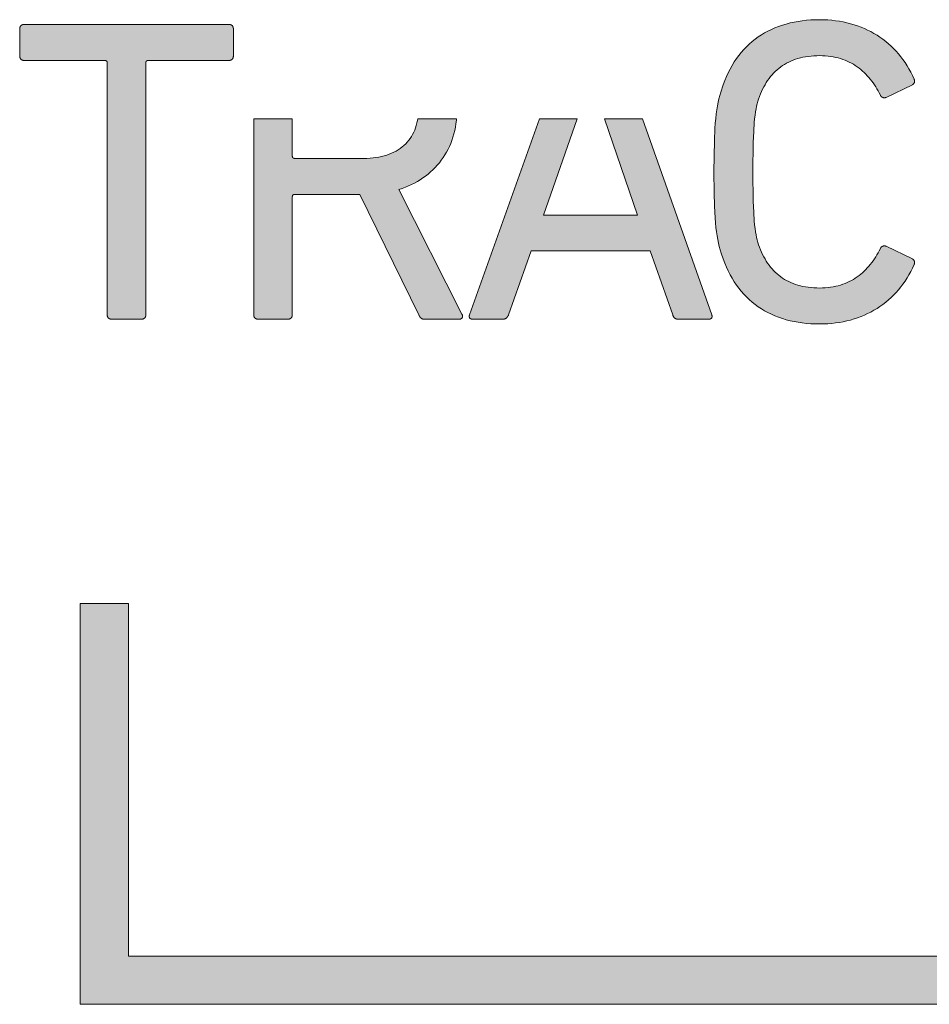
# Model space of a CAD drawing. Header units: millimetres. Extents: x -324 to -247, y -83 to 38.
# Tile 8 of 11: x -293.49 to -286.82, y 27.61 to 34.82. Entities that reach past the tile are written whole.
import ezdxf

# ---------------------------------------------------------------- set-up
doc = ezdxf.new("R2010")
doc.units = ezdxf.units.MM
doc.header["$MEASUREMENT"] = 0
doc.layers.add('Print', color=7, linetype='Continuous', lineweight=0)

# ---------------------------------------------------------------- blocks, each defined once
blk = doc.blocks.new('Block_0')
at = {"layer": 'Print'}
h = blk.add_hatch(color=4, dxfattribs=at)
h.dxf.hatch_style = 2
h.paths.add_polyline_path([(-293.4882, 34.5517), (-293.4881, 34.55), (-293.4878, 34.5483), (-293.4875, 34.5467), (-293.4871, 34.5451), (-293.4866, 34.5436), (-293.4861, 34.5421), (-293.4855, 34.5407), (-293.4849, 34.5393), (-293.4842, 34.538), (-293.4834, 34.5367), (-293.4825, 34.5354), (-293.4817, 34.5343), (-293.4807, 34.5331), (-293.4797, 34.5321), (-293.4786, 34.5311), (-293.4775, 34.5301), (-293.4763, 34.5292), (-293.4751, 34.5283), (-293.4738, 34.5276), (-293.4725, 34.5268), (-293.4711, 34.5262), (-293.4697, 34.5256), (-293.4682, 34.5251), (-293.4667, 34.5246), (-293.4651, 34.5242), (-293.4635, 34.5239), (-293.4619, 34.5236), (-293.4602, 34.5235), (-293.4584, 34.5233), (-293.4567, 34.5233), (-292.8648, 34.5233), (-292.8637, 34.5232), (-292.8626, 34.5231), (-292.8615, 34.523), (-292.8605, 34.5228), (-292.8595, 34.5226), (-292.8586, 34.5224), (-292.8576, 34.5221), (-292.8568, 34.5218), (-292.8559, 34.5215), (-292.8551, 34.521), (-292.8544, 34.5206), (-292.8536, 34.5202), (-292.8529, 34.5197), (-292.8523, 34.5191), (-292.8517, 34.5185), (-292.8511, 34.5179), (-292.8506, 34.5173), (-292.85, 34.5166), (-292.8496, 34.5159), (-292.8492, 34.5151), (-292.8487, 34.5143), (-292.8484, 34.5135), (-292.8481, 34.5126), (-292.8478, 34.5117), (-292.8476, 34.5108), (-292.8473, 34.5098), (-292.8472, 34.5088), (-292.8471, 34.5077), (-292.847, 34.5066), (-292.8469, 34.5055), (-292.8469, 32.659), (-292.8469, 32.6572), (-292.8467, 32.6555), (-292.8466, 32.6538), (-292.8463, 32.6522), (-292.846, 32.6506), (-292.8456, 32.649), (-292.8451, 32.6475), (-292.8446, 32.646), (-292.844, 32.6446), (-292.8434, 32.6432), (-292.8426, 32.6419), (-292.8419, 32.6406), (-292.841, 32.6394), (-292.8401, 32.6382), (-292.8392, 32.6371), (-292.8382, 32.636), (-292.8371, 32.635), (-292.836, 32.6341), (-292.8348, 32.6332), (-292.8335, 32.6323), (-292.8323, 32.6316), (-292.8309, 32.6308), (-292.8296, 32.6302), (-292.8281, 32.6296), (-292.8267, 32.6291), (-292.8251, 32.6286), (-292.8236, 32.6282), (-292.822, 32.6279), (-292.8203, 32.6276), (-292.8187, 32.6274), (-292.8169, 32.6273), (-292.8152, 32.6273), (-292.5959, 32.6273), (-292.5942, 32.6273), (-292.5924, 32.6274), (-292.5908, 32.6276), (-292.5891, 32.6279), (-292.5875, 32.6282), (-292.586, 32.6286), (-292.5844, 32.6291), (-292.583, 32.6296), (-292.5815, 32.6302), (-292.5802, 32.6308), (-292.5788, 32.6316), (-292.5776, 32.6323), (-292.5763, 32.6332), (-292.5752, 32.6341), (-292.574, 32.635), (-292.573, 32.636), (-292.572, 32.6371), (-292.571, 32.6382), (-292.5701, 32.6394), (-292.5692, 32.6406), (-292.5685, 32.6419), (-292.5678, 32.6432), (-292.5671, 32.6446), (-292.5665, 32.646), (-292.566, 32.6475), (-292.5655, 32.649), (-292.5651, 32.6506), (-292.5648, 32.6522), (-292.5645, 32.6538), (-292.5644, 32.6555), (-292.5642, 32.6572), (-292.5642, 32.659), (-292.5642, 34.5055), (-292.5641, 34.5066), (-292.5641, 34.5077), (-292.5639, 34.5088), (-292.5638, 34.5098), (-292.5636, 34.5108), (-292.5633, 34.5117), (-292.563, 34.5126), (-292.5627, 34.5135), (-292.5624, 34.5143), (-292.562, 34.5151), (-292.5615, 34.5159), (-292.5611, 34.5166), (-292.5606, 34.5173), (-292.56, 34.5179), (-292.5594, 34.5185), (-292.5588, 34.5191), (-292.5582, 34.5197), (-292.5575, 34.5202), (-292.5568, 34.5206), (-292.556, 34.521), (-292.5552, 34.5215), (-292.5543, 34.5218), (-292.5535, 34.5221), (-292.5526, 34.5224), (-292.5516, 34.5226), (-292.5506, 34.5228), (-292.5496, 34.523), (-292.5485, 34.5231), (-292.5474, 34.5232), (-292.5463, 34.5233), (-291.9544, 34.5233), (-291.9527, 34.5233), (-291.9509, 34.5235), (-291.9492, 34.5236), (-291.9476, 34.5239), (-291.946, 34.5242), (-291.9444, 34.5246), (-291.9429, 34.5251), (-291.9414, 34.5256), (-291.94, 34.5262), (-291.9386, 34.5268), (-291.9373, 34.5276), (-291.936, 34.5283), (-291.9348, 34.5292), (-291.9336, 34.5301), (-291.9325, 34.5311), (-291.9314, 34.5321), (-291.9304, 34.5331), (-291.9295, 34.5343), (-291.9286, 34.5354), (-291.9277, 34.5367), (-291.9269, 34.538), (-291.9262, 34.5393), (-291.9256, 34.5407), (-291.925, 34.5421), (-291.9245, 34.5436), (-291.924, 34.5451), (-291.9236, 34.5467), (-291.9233, 34.5483), (-291.9231, 34.55), (-291.9229, 34.5517), (-291.9228, 34.5534), (-291.9227, 34.5552), (-291.9227, 34.7552), (-291.9228, 34.7569), (-291.9229, 34.7587), (-291.9231, 34.7604), (-291.9233, 34.762), (-291.9236, 34.7636), (-291.924, 34.7652), (-291.9245, 34.7667), (-291.925, 34.7682), (-291.9256, 34.7696), (-291.9262, 34.771), (-291.9269, 34.7724), (-291.9277, 34.7737), (-291.9286, 34.7749), (-291.9295, 34.7761), (-291.9304, 34.7772), (-291.9314, 34.7783), (-291.9325, 34.7793), (-291.9336, 34.7802), (-291.9348, 34.7811), (-291.936, 34.782), (-291.9373, 34.7828), (-291.9386, 34.7835), (-291.94, 34.7841), (-291.9414, 34.7847), (-291.9429, 34.7853), (-291.9444, 34.7857), (-291.946, 34.7861), (-291.9476, 34.7864), (-291.9492, 34.7867), (-291.9509, 34.7869), (-291.9527, 34.787), (-291.9544, 34.787), (-293.4567, 34.787), (-293.4584, 34.787), (-293.4602, 34.7869), (-293.4619, 34.7867), (-293.4635, 34.7864), (-293.4651, 34.7861), (-293.4667, 34.7857), (-293.4682, 34.7853), (-293.4697, 34.7847), (-293.4711, 34.7841), (-293.4725, 34.7835), (-293.4738, 34.7828), (-293.4751, 34.782), (-293.4763, 34.7811), (-293.4775, 34.7802), (-293.4786, 34.7793), (-293.4797, 34.7783), (-293.4807, 34.7772), (-293.4817, 34.7761), (-293.4825, 34.7749), (-293.4834, 34.7737), (-293.4842, 34.7724), (-293.4849, 34.771), (-293.4855, 34.7696), (-293.4861, 34.7682), (-293.4866, 34.7667), (-293.4871, 34.7652), (-293.4875, 34.7636), (-293.4878, 34.762), (-293.4881, 34.7604), (-293.4882, 34.7587), (-293.4883, 34.7569), (-293.4884, 34.7552), (-293.4884, 34.5552), (-293.4883, 34.5534)])
h = blk.add_hatch(color=4, dxfattribs=at)
h.dxf.hatch_style = 2
h.paths.add_polyline_path([(-288.3981, 33.4548), (-288.3935, 33.3703), (-288.3906, 33.3331), (-288.3872, 33.2989), (-288.3833, 33.2672), (-288.3788, 33.2377), (-288.3739, 33.2102), (-288.3684, 33.1842), (-288.3624, 33.1594), (-288.3558, 33.1355), (-288.3486, 33.1121), (-288.3343, 33.0691), (-288.3229, 33.0388), (-288.3106, 33.0094), (-288.2975, 32.9811), (-288.2835, 32.9537), (-288.2687, 32.9274), (-288.2531, 32.902), (-288.2367, 32.8777), (-288.2195, 32.8544), (-288.2015, 32.832), (-288.1828, 32.8107), (-288.1632, 32.7903), (-288.143, 32.771), (-288.1219, 32.7527), (-288.1002, 32.7353), (-288.0777, 32.719), (-288.0545, 32.7036), (-288.0305, 32.6892), (-288.0059, 32.6759), (-287.9806, 32.6635), (-287.9547, 32.6521), (-287.928, 32.6417), (-287.9007, 32.6323), (-287.8728, 32.6239), (-287.8442, 32.6165), (-287.815, 32.6101), (-287.7851, 32.6047), (-287.7547, 32.6002), (-287.7237, 32.5968), (-287.692, 32.5943), (-287.6598, 32.5928), (-287.6271, 32.5923), (-287.5972, 32.5928), (-287.5678, 32.5942), (-287.5388, 32.5965), (-287.5103, 32.5997), (-287.4823, 32.6038), (-287.4547, 32.6088), (-287.4276, 32.6147), (-287.401, 32.6215), (-287.3749, 32.6291), (-287.3493, 32.6376), (-287.3243, 32.647), (-287.2997, 32.6572), (-287.2757, 32.6682), (-287.2523, 32.6801), (-287.2294, 32.6928), (-287.2071, 32.7063), (-287.1853, 32.7206), (-287.1642, 32.7357), (-287.1436, 32.7516), (-287.1237, 32.7683), (-287.1043, 32.7858), (-287.0856, 32.8041), (-287.0675, 32.8231), (-287.0501, 32.8429), (-287.0333, 32.8634), (-287.0171, 32.8847), (-287.0017, 32.9067), (-286.9869, 32.9294), (-286.9728, 32.9529), (-286.9594, 32.977), (-286.9467, 33.0019), (-286.9348, 33.0274), (-286.9342, 33.0289), (-286.9337, 33.0304), (-286.9332, 33.0319), (-286.9328, 33.0334), (-286.9325, 33.0348), (-286.9322, 33.0363), (-286.932, 33.0378), (-286.9318, 33.0393), (-286.9317, 33.0407), (-286.9317, 33.0421), (-286.9317, 33.0436), (-286.9318, 33.045), (-286.9319, 33.0464), (-286.9321, 33.0478), (-286.9324, 33.0491), (-286.9327, 33.0505), (-286.9331, 33.0518), (-286.9336, 33.0532), (-286.9341, 33.0544), (-286.9347, 33.0557), (-286.9354, 33.057), (-286.9361, 33.0582), (-286.9369, 33.0594), (-286.9378, 33.0606), (-286.9387, 33.0617), (-286.9397, 33.0628), (-286.9408, 33.0639), (-286.942, 33.0649), (-286.9432, 33.0659), (-286.9445, 33.0669), (-286.9459, 33.0679), (-286.9473, 33.0688), (-287.1398, 33.1618), (-287.1416, 33.1625), (-287.1433, 33.1631), (-287.1451, 33.1636), (-287.1469, 33.164), (-287.1486, 33.1643), (-287.1503, 33.1646), (-287.1521, 33.1647), (-287.1538, 33.1647), (-287.1554, 33.1646), (-287.1571, 33.1645), (-287.1587, 33.1643), (-287.1603, 33.1639), (-287.1619, 33.1635), (-287.1635, 33.163), (-287.165, 33.1625), (-287.1664, 33.1619), (-287.1679, 33.1612), (-287.1693, 33.1604), (-287.1706, 33.1595), (-287.1719, 33.1586), (-287.1731, 33.1576), (-287.1744, 33.1566), (-287.1755, 33.1555), (-287.1766, 33.1544), (-287.1776, 33.1532), (-287.1786, 33.1519), (-287.1795, 33.1506), (-287.1803, 33.1492), (-287.1811, 33.1478), (-287.1818, 33.1464), (-287.1825, 33.1449), (-287.1907, 33.1293), (-287.1991, 33.1139), (-287.2079, 33.0989), (-287.2169, 33.0842), (-287.2263, 33.0698), (-287.236, 33.0558), (-287.2461, 33.0421), (-287.2564, 33.0288), (-287.2671, 33.0159), (-287.2782, 33.0033), (-287.2896, 32.9912), (-287.3014, 32.9796), (-287.3135, 32.9683), (-287.3261, 32.9575), (-287.339, 32.9472), (-287.3524, 32.9374), (-287.3661, 32.928), (-287.3803, 32.9192), (-287.3949, 32.9109), (-287.4099, 32.9031), (-287.4254, 32.8958), (-287.4413, 32.8891), (-287.4577, 32.883), (-287.4745, 32.8775), (-287.4918, 32.8726), (-287.5096, 32.8683), (-287.5279, 32.8646), (-287.5467, 32.8616), (-287.566, 32.8592), (-287.5858, 32.8574), (-287.6062, 32.8564), (-287.6271, 32.856), (-287.6488, 32.8564), (-287.67, 32.8574), (-287.6907, 32.859), (-287.7109, 32.8613), (-287.7305, 32.8643), (-287.7496, 32.8679), (-287.7682, 32.8722), (-287.7863, 32.8771), (-287.8039, 32.8826), (-287.821, 32.8887), (-287.8375, 32.8955), (-287.8536, 32.9029), (-287.8691, 32.9109), (-287.8842, 32.9195), (-287.8988, 32.9287), (-287.9129, 32.9386), (-287.9265, 32.949), (-287.9396, 32.96), (-287.9523, 32.9716), (-287.9644, 32.9837), (-287.9761, 32.9965), (-287.9874, 33.0098), (-287.9982, 33.0237), (-288.0085, 33.0382), (-288.0183, 33.0532), (-288.0277, 33.0687), (-288.0367, 33.0848), (-288.0452, 33.1015), (-288.0533, 33.1187), (-288.0609, 33.1365), (-288.0681, 33.1547), (-288.0749, 33.1735), (-288.0801, 33.1905), (-288.0849, 33.2081), (-288.0893, 33.2267), (-288.0934, 33.2467), (-288.0971, 33.2683), (-288.1005, 33.2919), (-288.1035, 33.3178), (-288.1062, 33.3463), (-288.1106, 33.4124), (-288.1137, 33.4929), (-288.1161, 33.7072), (-288.1137, 33.9214), (-288.1106, 34.0019), (-288.1062, 34.068), (-288.1035, 34.0965), (-288.1005, 34.1224), (-288.0971, 34.146), (-288.0934, 34.1676), (-288.0893, 34.1875), (-288.0849, 34.2061), (-288.0801, 34.2237), (-288.0749, 34.2406), (-288.0681, 34.2594), (-288.0609, 34.2777), (-288.0533, 34.2954), (-288.0452, 34.3126), (-288.0367, 34.3293), (-288.0277, 34.3454), (-288.0183, 34.361), (-288.0085, 34.376), (-287.9982, 34.3905), (-287.9874, 34.4044), (-287.9761, 34.4177), (-287.9644, 34.4305), (-287.9523, 34.4426), (-287.9396, 34.4542), (-287.9265, 34.4653), (-287.9129, 34.4757), (-287.8988, 34.4855), (-287.8842, 34.4947), (-287.8691, 34.5033), (-287.8536, 34.5114), (-287.8375, 34.5188), (-287.821, 34.5255), (-287.8039, 34.5317), (-287.7863, 34.5372), (-287.7682, 34.5421), (-287.7496, 34.5464), (-287.7305, 34.55), (-287.7109, 34.553), (-287.6907, 34.5553), (-287.67, 34.5569), (-287.6488, 34.5579), (-287.6271, 34.5583), (-287.6062, 34.5579), (-287.5858, 34.5569), (-287.566, 34.5551), (-287.5467, 34.5528), (-287.5279, 34.5497), (-287.5096, 34.546), (-287.4918, 34.5417), (-287.4745, 34.5368), (-287.4577, 34.5312), (-287.4413, 34.5251), (-287.4254, 34.5184), (-287.4099, 34.5112), (-287.3949, 34.5034), (-287.3803, 34.4951), (-287.3661, 34.4862), (-287.3524, 34.4769), (-287.339, 34.467), (-287.3261, 34.4567), (-287.3135, 34.4459), (-287.3014, 34.4346), (-287.2896, 34.4229), (-287.2782, 34.4108), (-287.2671, 34.3983), (-287.2564, 34.3854), (-287.2461, 34.3721), (-287.236, 34.3584), (-287.2263, 34.3444), (-287.2169, 34.33), (-287.2079, 34.3152), (-287.1991, 34.3002), (-287.1907, 34.2849), (-287.1825, 34.2692), (-287.1818, 34.2678), (-287.1811, 34.2663), (-287.1803, 34.2649), (-287.1795, 34.2636), (-287.1786, 34.2623), (-287.1776, 34.2611), (-287.1766, 34.2599), (-287.1755, 34.2587), (-287.1744, 34.2576), (-287.1731, 34.2566), (-287.1719, 34.2557), (-287.1706, 34.2548), (-287.1693, 34.2539), (-287.1679, 34.2531), (-287.1664, 34.2524), (-287.165, 34.2518), (-287.1635, 34.2512), (-287.1619, 34.2508), (-287.1603, 34.2504), (-287.1587, 34.25), (-287.1571, 34.2498), (-287.1554, 34.2497), (-287.1538, 34.2496), (-287.1521, 34.2496), (-287.1503, 34.2497), (-287.1486, 34.25), (-287.1469, 34.2503), (-287.1451, 34.2507), (-287.1433, 34.2512), (-287.1416, 34.2518), (-287.1398, 34.2525), (-286.9473, 34.3455), (-286.9459, 34.3464), (-286.9445, 34.3474), (-286.9432, 34.3484), (-286.942, 34.3494), (-286.9408, 34.3504), (-286.9397, 34.3515), (-286.9387, 34.3526), (-286.9378, 34.3537), (-286.9369, 34.3549), (-286.9361, 34.3561), (-286.9354, 34.3573), (-286.9347, 34.3585), (-286.9341, 34.3598), (-286.9336, 34.3611), (-286.9331, 34.3624), (-286.9327, 34.3637), (-286.9324, 34.3651), (-286.9321, 34.3664), (-286.9319, 34.3678), (-286.9318, 34.3692), (-286.9317, 34.3706), (-286.9317, 34.372), (-286.9317, 34.3735), (-286.9318, 34.3749), (-286.932, 34.3764), (-286.9322, 34.3778), (-286.9325, 34.3793), (-286.9328, 34.3808), (-286.9332, 34.3822), (-286.9337, 34.3837), (-286.9342, 34.3852), (-286.9348, 34.3867), (-286.9467, 34.4123), (-286.9594, 34.4371), (-286.9728, 34.4613), (-286.9869, 34.4847), (-287.0017, 34.5075), (-287.0171, 34.5295), (-287.0333, 34.5507), (-287.0501, 34.5713), (-287.0675, 34.591), (-287.0856, 34.6101), (-287.1043, 34.6283), (-287.1237, 34.6458), (-287.1436, 34.6625), (-287.1642, 34.6784), (-287.1853, 34.6936), (-287.2071, 34.7079), (-287.2294, 34.7214), (-287.2523, 34.7341), (-287.2757, 34.746), (-287.2997, 34.757), (-287.3243, 34.7672), (-287.3493, 34.7766), (-287.3749, 34.785), (-287.401, 34.7927), (-287.4276, 34.7994), (-287.4547, 34.8053), (-287.4823, 34.8103), (-287.5103, 34.8145), (-287.5388, 34.8177), (-287.5678, 34.82), (-287.5972, 34.8213), (-287.6271, 34.8218), (-287.6598, 34.8213), (-287.692, 34.8198), (-287.7237, 34.8174), (-287.7547, 34.8139), (-287.7851, 34.8095), (-287.815, 34.8041), (-287.8442, 34.7976), (-287.8728, 34.7902), (-287.9007, 34.7818), (-287.928, 34.7724), (-287.9547, 34.762), (-287.9806, 34.7507), (-288.0059, 34.7383), (-288.0305, 34.7249), (-288.0545, 34.7105), (-288.0777, 34.6952), (-288.1002, 34.6788), (-288.1219, 34.6615), (-288.143, 34.6431), (-288.1632, 34.6238), (-288.1828, 34.6035), (-288.2015, 34.5821), (-288.2195, 34.5598), (-288.2367, 34.5364), (-288.2531, 34.5121), (-288.2687, 34.4868), (-288.2835, 34.4604), (-288.2975, 34.4331), (-288.3106, 34.4047), (-288.3229, 34.3754), (-288.3343, 34.345), (-288.3523, 34.2904), (-288.3592, 34.2668), (-288.3655, 34.2425), (-288.3712, 34.2171), (-288.3764, 34.1904), (-288.3811, 34.162), (-288.3853, 34.1314), (-288.3889, 34.0985), (-288.3921, 34.0628), (-288.3948, 34.0241), (-288.3989, 33.9359), (-288.402, 33.7072), (-288.4008, 33.5552)])
h = blk.add_hatch(color=4, dxfattribs=at)
h.dxf.hatch_style = 2
h.paths.add_polyline_path([(-291.7736, 32.6555), (-291.7734, 32.6538), (-291.7732, 32.6522), (-291.7728, 32.6506), (-291.7725, 32.649), (-291.772, 32.6475), (-291.7715, 32.646), (-291.7709, 32.6446), (-291.7702, 32.6432), (-291.7695, 32.6419), (-291.7688, 32.6406), (-291.7679, 32.6394), (-291.767, 32.6382), (-291.7661, 32.6371), (-291.7651, 32.636), (-291.764, 32.635), (-291.7629, 32.6341), (-291.7617, 32.6332), (-291.7605, 32.6323), (-291.7592, 32.6316), (-291.7579, 32.6308), (-291.7565, 32.6302), (-291.7551, 32.6296), (-291.7536, 32.6291), (-291.7521, 32.6286), (-291.7505, 32.6282), (-291.7489, 32.6279), (-291.7472, 32.6276), (-291.7456, 32.6274), (-291.7438, 32.6273), (-291.7421, 32.6273), (-291.5229, 32.6273), (-291.5212, 32.6273), (-291.5194, 32.6274), (-291.5177, 32.6276), (-291.5161, 32.6279), (-291.5145, 32.6282), (-291.5129, 32.6286), (-291.5114, 32.6291), (-291.5099, 32.6296), (-291.5085, 32.6302), (-291.5071, 32.6308), (-291.5057, 32.6316), (-291.5045, 32.6323), (-291.5032, 32.6332), (-291.502, 32.6341), (-291.5009, 32.635), (-291.4998, 32.636), (-291.4988, 32.6371), (-291.4979, 32.6382), (-291.497, 32.6394), (-291.4961, 32.6406), (-291.4953, 32.6419), (-291.4946, 32.6432), (-291.494, 32.6446), (-291.4934, 32.646), (-291.4928, 32.6475), (-291.4924, 32.649), (-291.492, 32.6506), (-291.4917, 32.6522), (-291.4914, 32.6538), (-291.4912, 32.6555), (-291.4911, 32.6572), (-291.4911, 33.524), (-291.491, 33.5252), (-291.4909, 33.5263), (-291.4908, 33.5273), (-291.4906, 33.5284), (-291.4904, 33.5293), (-291.4902, 33.5303), (-291.4899, 33.5312), (-291.4896, 33.5321), (-291.4892, 33.5329), (-291.4888, 33.5337), (-291.4884, 33.5345), (-291.4879, 33.5352), (-291.4874, 33.5359), (-291.4869, 33.5366), (-291.4863, 33.5372), (-291.4857, 33.5378), (-291.4851, 33.5383), (-291.4844, 33.5388), (-291.4837, 33.5393), (-291.4829, 33.5397), (-291.4821, 33.5401), (-291.4813, 33.5405), (-291.4804, 33.5408), (-291.4795, 33.5411), (-291.4785, 33.5413), (-291.4776, 33.5415), (-291.4765, 33.5417), (-291.4755, 33.5418), (-291.4744, 33.5419), (-291.4733, 33.5419), (-290.9957, 33.542), (-290.5638, 32.659), (-290.5629, 32.6569), (-290.5611, 32.6531), (-290.5602, 32.6512), (-290.5583, 32.6478), (-290.5574, 32.6462), (-290.5564, 32.6447), (-290.5554, 32.6432), (-290.5544, 32.6418), (-290.5534, 32.6404), (-290.5524, 32.6392), (-290.5513, 32.638), (-290.5502, 32.6369), (-290.549, 32.6358), (-290.5479, 32.6348), (-290.5467, 32.6339), (-290.5454, 32.633), (-290.5441, 32.6322), (-290.5428, 32.6315), (-290.5414, 32.6308), (-290.54, 32.6302), (-290.5385, 32.6296), (-290.537, 32.6291), (-290.5354, 32.6287), (-290.5337, 32.6283), (-290.532, 32.628), (-290.5302, 32.6277), (-290.5284, 32.6276), (-290.5265, 32.6274), (-290.5245, 32.6273), (-290.2684, 32.6273), (-290.2664, 32.6274), (-290.2644, 32.6275), (-290.2625, 32.6278), (-290.2607, 32.6282), (-290.259, 32.6286), (-290.2573, 32.6292), (-290.2558, 32.6298), (-290.2543, 32.6306), (-290.2529, 32.6314), (-290.2516, 32.6323), (-290.2504, 32.6333), (-290.2493, 32.6343), (-290.2483, 32.6355), (-290.2473, 32.6367), (-290.2465, 32.6379), (-290.2458, 32.6392), (-290.2452, 32.6406), (-290.2447, 32.642), (-290.2443, 32.6435), (-290.244, 32.645), (-290.2438, 32.6465), (-290.2437, 32.6481), (-290.2437, 32.6498), (-290.2438, 32.6514), (-290.2441, 32.6531), (-290.2445, 32.6548), (-290.245, 32.6565), (-290.2456, 32.6583), (-290.2463, 32.66), (-290.2472, 32.6618), (-290.2482, 32.6636), (-290.2493, 32.6654), (-290.7099, 33.5769), (-290.6858, 33.5851), (-290.6622, 33.5939), (-290.6392, 33.6035), (-290.6168, 33.6139), (-290.5951, 33.625), (-290.5739, 33.6368), (-290.5534, 33.6493), (-290.5335, 33.6625), (-290.5143, 33.6764), (-290.4958, 33.6909), (-290.4779, 33.7062), (-290.4608, 33.7221), (-290.4443, 33.7386), (-290.4286, 33.7558), (-290.4136, 33.7736), (-290.3994, 33.7921), (-290.3859, 33.8112), (-290.3733, 33.8308), (-290.3614, 33.8511), (-290.3503, 33.872), (-290.34, 33.8934), (-290.3305, 33.9154), (-290.3219, 33.9379), (-290.3141, 33.961), (-290.3072, 33.9847), (-290.3012, 34.0089), (-290.2961, 34.0336), (-290.2919, 34.0588), (-290.2885, 34.0845), (-290.2877, 34.0943), (-290.5723, 34.0943), (-290.5738, 34.0843), (-290.5777, 34.0657), (-290.5824, 34.0476), (-290.5879, 34.0302), (-290.5942, 34.0133), (-290.6013, 33.997), (-290.6092, 33.9813), (-290.6179, 33.9663), (-290.6274, 33.9518), (-290.6377, 33.938), (-290.6487, 33.9248), (-290.6604, 33.9123), (-290.673, 33.9005), (-290.6862, 33.8892), (-290.7002, 33.8787), (-290.7149, 33.8688), (-290.7303, 33.8596), (-290.7463, 33.8512), (-290.7631, 33.8434), (-290.7806, 33.8363), (-290.7987, 33.8299), (-290.8175, 33.8242), (-290.837, 33.8193), (-290.8571, 33.8151), (-290.8779, 33.8117), (-290.8993, 33.809), (-290.9213, 33.8071), (-290.9439, 33.8059), (-291.4733, 33.8055), (-291.4744, 33.8056), (-291.4755, 33.8057), (-291.4765, 33.8058), (-291.4776, 33.806), (-291.4785, 33.8062), (-291.4795, 33.8064), (-291.4813, 33.807), (-291.4821, 33.8074), (-291.4829, 33.8078), (-291.4837, 33.8082), (-291.4844, 33.8087), (-291.4851, 33.8092), (-291.4857, 33.8097), (-291.4863, 33.8103), (-291.4869, 33.8109), (-291.4874, 33.8116), (-291.4879, 33.8123), (-291.4884, 33.813), (-291.4888, 33.8137), (-291.4892, 33.8146), (-291.4896, 33.8154), (-291.4899, 33.8163), (-291.4902, 33.8172), (-291.4904, 33.8181), (-291.4906, 33.8191), (-291.4908, 33.8202), (-291.4909, 33.8212), (-291.491, 33.8223), (-291.4911, 33.8235), (-291.4911, 34.0943), (-291.7737, 34.0943), (-291.7737, 32.659), (-291.7737, 32.6572)])
h = blk.add_hatch(color=4, dxfattribs=at)
h.dxf.hatch_style = 2
h.paths.add_polyline_path([(-290.1946, 32.6446), (-290.1944, 32.6432), (-290.194, 32.6419), (-290.1936, 32.6406), (-290.1932, 32.6394), (-290.1926, 32.6382), (-290.192, 32.6371), (-290.1913, 32.636), (-290.1905, 32.635), (-290.1896, 32.6341), (-290.1887, 32.6332), (-290.1877, 32.6323), (-290.1866, 32.6316), (-290.1855, 32.6308), (-290.1843, 32.6302), (-290.183, 32.6296), (-290.1817, 32.6291), (-290.1803, 32.6286), (-290.1788, 32.6282), (-290.1773, 32.6279), (-290.1757, 32.6276), (-290.174, 32.6274), (-290.1723, 32.6273), (-290.1706, 32.6273), (-289.9466, 32.6273), (-289.9449, 32.6274), (-289.9432, 32.6276), (-289.9415, 32.6277), (-289.9399, 32.628), (-289.9383, 32.6283), (-289.9367, 32.6287), (-289.9352, 32.6291), (-289.9337, 32.6296), (-289.9322, 32.6302), (-289.9308, 32.6308), (-289.9294, 32.6315), (-289.928, 32.6322), (-289.9267, 32.633), (-289.9253, 32.6339), (-289.9241, 32.6348), (-289.9228, 32.6358), (-289.9216, 32.6369), (-289.9204, 32.638), (-289.9192, 32.6392), (-289.9181, 32.6404), (-289.917, 32.6418), (-289.9159, 32.6432), (-289.9137, 32.6462), (-289.9127, 32.6478), (-289.9107, 32.6512), (-289.9088, 32.655), (-289.9079, 32.6569), (-289.907, 32.659), (-289.7418, 33.1291), (-288.8685, 33.1291), (-288.7033, 32.659), (-288.7027, 32.6569), (-288.702, 32.655), (-288.7013, 32.6531), (-288.7006, 32.6512), (-288.6998, 32.6495), (-288.699, 32.6478), (-288.6982, 32.6462), (-288.6973, 32.6447), (-288.6964, 32.6432), (-288.6954, 32.6418), (-288.6944, 32.6404), (-288.6933, 32.6392), (-288.6922, 32.638), (-288.6911, 32.6369), (-288.6899, 32.6358), (-288.6887, 32.6348), (-288.6874, 32.6339), (-288.686, 32.633), (-288.6847, 32.6322), (-288.6832, 32.6315), (-288.6818, 32.6308), (-288.6802, 32.6302), (-288.6787, 32.6296), (-288.677, 32.6291), (-288.6754, 32.6287), (-288.6736, 32.6283), (-288.6719, 32.628), (-288.67, 32.6277), (-288.6681, 32.6276), (-288.6662, 32.6274), (-288.6642, 32.6273), (-288.4398, 32.6273), (-288.438, 32.6273), (-288.4363, 32.6274), (-288.4346, 32.6276), (-288.433, 32.6279), (-288.4315, 32.6282), (-288.43, 32.6286), (-288.4286, 32.6291), (-288.4273, 32.6296), (-288.426, 32.6302), (-288.4248, 32.6308), (-288.4237, 32.6316), (-288.4226, 32.6323), (-288.4216, 32.6332), (-288.4207, 32.6341), (-288.4199, 32.635), (-288.4191, 32.636), (-288.4184, 32.6371), (-288.4178, 32.6382), (-288.4172, 32.6394), (-288.4167, 32.6406), (-288.4163, 32.6419), (-288.416, 32.6432), (-288.4158, 32.6446), (-288.4156, 32.646), (-288.4156, 32.6475), (-288.4156, 32.649), (-288.4157, 32.6506), (-288.4159, 32.6522), (-288.4162, 32.6538), (-288.4165, 32.6555), (-288.417, 32.6572), (-288.4175, 32.659), (-288.9242, 34.0943), (-289.2047, 34.0943), (-288.9607, 33.3895), (-289.6498, 33.3895), (-289.4034, 34.0943), (-289.6797, 34.0943), (-290.193, 32.659), (-290.1935, 32.6572), (-290.1939, 32.6555), (-290.1943, 32.6538), (-290.1946, 32.6522), (-290.1947, 32.6506), (-290.1948, 32.649), (-290.1948, 32.6475), (-290.1948, 32.646)])
h = blk.add_hatch(color=4, dxfattribs=at)
h.dxf.hatch_style = 2
h.paths.add_polyline_path([(-292.6914, 30.5437), (-293.0442, 30.5437), (-293.0442, 27.6079), (-281.2091, 27.6079), (-281.2091, 30.5437), (-284.3158, 30.5437), (-284.3158, 27.9607), (-292.6914, 27.9607)])
for points in [[(-293.4882, 34.5517), (-293.4881, 34.55), (-293.4878, 34.5483), (-293.4875, 34.5467), (-293.4871, 34.5451), (-293.4866, 34.5436), (-293.4861, 34.5421), (-293.4855, 34.5407), (-293.4849, 34.5393), (-293.4842, 34.538), (-293.4834, 34.5367), (-293.4825, 34.5354), (-293.4817, 34.5343), (-293.4807, 34.5331), (-293.4797, 34.5321), (-293.4786, 34.5311), (-293.4775, 34.5301), (-293.4763, 34.5292), (-293.4751, 34.5283), (-293.4738, 34.5276), (-293.4725, 34.5268), (-293.4711, 34.5262), (-293.4697, 34.5256), (-293.4682, 34.5251), (-293.4667, 34.5246), (-293.4651, 34.5242), (-293.4635, 34.5239), (-293.4619, 34.5236), (-293.4602, 34.5235), (-293.4584, 34.5233), (-293.4567, 34.5233), (-292.8648, 34.5233), (-292.8637, 34.5232), (-292.8626, 34.5231), (-292.8615, 34.523), (-292.8605, 34.5228), (-292.8595, 34.5226), (-292.8586, 34.5224), (-292.8576, 34.5221), (-292.8568, 34.5218), (-292.8559, 34.5215), (-292.8551, 34.521), (-292.8544, 34.5206), (-292.8536, 34.5202), (-292.8529, 34.5197), (-292.8523, 34.5191), (-292.8517, 34.5185), (-292.8511, 34.5179), (-292.8506, 34.5173), (-292.85, 34.5166), (-292.8496, 34.5159), (-292.8492, 34.5151), (-292.8487, 34.5143), (-292.8484, 34.5135), (-292.8481, 34.5126), (-292.8478, 34.5117), (-292.8476, 34.5108), (-292.8473, 34.5098), (-292.8472, 34.5088), (-292.8471, 34.5077), (-292.847, 34.5066), (-292.8469, 34.5055), (-292.8469, 32.659), (-292.8469, 32.6572), (-292.8467, 32.6555), (-292.8466, 32.6538), (-292.8463, 32.6522), (-292.846, 32.6506), (-292.8456, 32.649), (-292.8451, 32.6475), (-292.8446, 32.646), (-292.844, 32.6446), (-292.8434, 32.6432), (-292.8426, 32.6419), (-292.8419, 32.6406), (-292.841, 32.6394), (-292.8401, 32.6382), (-292.8392, 32.6371), (-292.8382, 32.636), (-292.8371, 32.635), (-292.836, 32.6341), (-292.8348, 32.6332), (-292.8335, 32.6323), (-292.8323, 32.6316), (-292.8309, 32.6308), (-292.8296, 32.6302), (-292.8281, 32.6296), (-292.8267, 32.6291), (-292.8251, 32.6286), (-292.8236, 32.6282), (-292.822, 32.6279), (-292.8203, 32.6276), (-292.8187, 32.6274), (-292.8169, 32.6273), (-292.8152, 32.6273), (-292.5959, 32.6273), (-292.5942, 32.6273), (-292.5924, 32.6274), (-292.5908, 32.6276), (-292.5891, 32.6279), (-292.5875, 32.6282), (-292.586, 32.6286), (-292.5844, 32.6291), (-292.583, 32.6296), (-292.5815, 32.6302), (-292.5802, 32.6308), (-292.5788, 32.6316), (-292.5776, 32.6323), (-292.5763, 32.6332), (-292.5752, 32.6341), (-292.574, 32.635), (-292.573, 32.636), (-292.572, 32.6371), (-292.571, 32.6382), (-292.5701, 32.6394), (-292.5692, 32.6406), (-292.5685, 32.6419), (-292.5678, 32.6432), (-292.5671, 32.6446), (-292.5665, 32.646), (-292.566, 32.6475), (-292.5655, 32.649), (-292.5651, 32.6506), (-292.5648, 32.6522), (-292.5645, 32.6538), (-292.5644, 32.6555), (-292.5642, 32.6572), (-292.5642, 32.659), (-292.5642, 34.5055), (-292.5641, 34.5066), (-292.5641, 34.5077), (-292.5639, 34.5088), (-292.5638, 34.5098), (-292.5636, 34.5108), (-292.5633, 34.5117), (-292.563, 34.5126), (-292.5627, 34.5135), (-292.5624, 34.5143), (-292.562, 34.5151), (-292.5615, 34.5159), (-292.5611, 34.5166), (-292.5606, 34.5173), (-292.56, 34.5179), (-292.5594, 34.5185), (-292.5588, 34.5191), (-292.5582, 34.5197), (-292.5575, 34.5202), (-292.5568, 34.5206), (-292.556, 34.521), (-292.5552, 34.5215), (-292.5543, 34.5218), (-292.5535, 34.5221), (-292.5526, 34.5224), (-292.5516, 34.5226), (-292.5506, 34.5228), (-292.5496, 34.523), (-292.5485, 34.5231), (-292.5474, 34.5232), (-292.5463, 34.5233), (-291.9544, 34.5233), (-291.9527, 34.5233), (-291.9509, 34.5235), (-291.9492, 34.5236), (-291.9476, 34.5239), (-291.946, 34.5242), (-291.9444, 34.5246), (-291.9429, 34.5251), (-291.9414, 34.5256), (-291.94, 34.5262), (-291.9386, 34.5268), (-291.9373, 34.5276), (-291.936, 34.5283), (-291.9348, 34.5292), (-291.9336, 34.5301), (-291.9325, 34.5311), (-291.9314, 34.5321), (-291.9304, 34.5331), (-291.9295, 34.5343), (-291.9286, 34.5354), (-291.9277, 34.5367), (-291.9269, 34.538), (-291.9262, 34.5393), (-291.9256, 34.5407), (-291.925, 34.5421), (-291.9245, 34.5436), (-291.924, 34.5451), (-291.9236, 34.5467), (-291.9233, 34.5483), (-291.9231, 34.55), (-291.9229, 34.5517), (-291.9228, 34.5534), (-291.9227, 34.5552), (-291.9227, 34.7552), (-291.9228, 34.7569), (-291.9229, 34.7587), (-291.9231, 34.7604), (-291.9233, 34.762), (-291.9236, 34.7636), (-291.924, 34.7652), (-291.9245, 34.7667), (-291.925, 34.7682), (-291.9256, 34.7696), (-291.9262, 34.771), (-291.9269, 34.7724), (-291.9277, 34.7737), (-291.9286, 34.7749), (-291.9295, 34.7761), (-291.9304, 34.7772), (-291.9314, 34.7783), (-291.9325, 34.7793), (-291.9336, 34.7802), (-291.9348, 34.7811), (-291.936, 34.782), (-291.9373, 34.7828), (-291.9386, 34.7835), (-291.94, 34.7841), (-291.9414, 34.7847), (-291.9429, 34.7853), (-291.9444, 34.7857), (-291.946, 34.7861), (-291.9476, 34.7864), (-291.9492, 34.7867), (-291.9509, 34.7869), (-291.9527, 34.787), (-291.9544, 34.787), (-293.4567, 34.787), (-293.4584, 34.787), (-293.4602, 34.7869), (-293.4619, 34.7867), (-293.4635, 34.7864), (-293.4651, 34.7861), (-293.4667, 34.7857), (-293.4682, 34.7853), (-293.4697, 34.7847), (-293.4711, 34.7841), (-293.4725, 34.7835), (-293.4738, 34.7828), (-293.4751, 34.782), (-293.4763, 34.7811), (-293.4775, 34.7802), (-293.4786, 34.7793), (-293.4797, 34.7783), (-293.4807, 34.7772), (-293.4817, 34.7761), (-293.4825, 34.7749), (-293.4834, 34.7737), (-293.4842, 34.7724), (-293.4849, 34.771), (-293.4855, 34.7696), (-293.4861, 34.7682), (-293.4866, 34.7667), (-293.4871, 34.7652), (-293.4875, 34.7636), (-293.4878, 34.762), (-293.4881, 34.7604), (-293.4882, 34.7587), (-293.4883, 34.7569), (-293.4884, 34.7552), (-293.4884, 34.5552), (-293.4883, 34.5534)], [(-288.3981, 33.4548), (-288.3935, 33.3703), (-288.3906, 33.3331), (-288.3872, 33.2989), (-288.3833, 33.2672), (-288.3788, 33.2377), (-288.3739, 33.2102), (-288.3684, 33.1842), (-288.3624, 33.1594), (-288.3558, 33.1355), (-288.3486, 33.1121), (-288.3343, 33.0691), (-288.3229, 33.0388), (-288.3106, 33.0094), (-288.2975, 32.9811), (-288.2835, 32.9537), (-288.2687, 32.9274), (-288.2531, 32.902), (-288.2367, 32.8777), (-288.2195, 32.8544), (-288.2015, 32.832), (-288.1828, 32.8107), (-288.1632, 32.7903), (-288.143, 32.771), (-288.1219, 32.7527), (-288.1002, 32.7353), (-288.0777, 32.719), (-288.0545, 32.7036), (-288.0305, 32.6892), (-288.0059, 32.6759), (-287.9806, 32.6635), (-287.9547, 32.6521), (-287.928, 32.6417), (-287.9007, 32.6323), (-287.8728, 32.6239), (-287.8442, 32.6165), (-287.815, 32.6101), (-287.7851, 32.6047), (-287.7547, 32.6002), (-287.7237, 32.5968), (-287.692, 32.5943), (-287.6598, 32.5928), (-287.6271, 32.5923), (-287.5972, 32.5928), (-287.5678, 32.5942), (-287.5388, 32.5965), (-287.5103, 32.5997), (-287.4823, 32.6038), (-287.4547, 32.6088), (-287.4276, 32.6147), (-287.401, 32.6215), (-287.3749, 32.6291), (-287.3493, 32.6376), (-287.3243, 32.647), (-287.2997, 32.6572), (-287.2757, 32.6682), (-287.2523, 32.6801), (-287.2294, 32.6928), (-287.2071, 32.7063), (-287.1853, 32.7206), (-287.1642, 32.7357), (-287.1436, 32.7516), (-287.1237, 32.7683), (-287.1043, 32.7858), (-287.0856, 32.8041), (-287.0675, 32.8231), (-287.0501, 32.8429), (-287.0333, 32.8634), (-287.0171, 32.8847), (-287.0017, 32.9067), (-286.9869, 32.9294), (-286.9728, 32.9529), (-286.9594, 32.977), (-286.9467, 33.0019), (-286.9348, 33.0274), (-286.9342, 33.0289), (-286.9337, 33.0304), (-286.9332, 33.0319), (-286.9328, 33.0334), (-286.9325, 33.0348), (-286.9322, 33.0363), (-286.932, 33.0378), (-286.9318, 33.0393), (-286.9317, 33.0407), (-286.9317, 33.0421), (-286.9317, 33.0436), (-286.9318, 33.045), (-286.9319, 33.0464), (-286.9321, 33.0478), (-286.9324, 33.0491), (-286.9327, 33.0505), (-286.9331, 33.0518), (-286.9336, 33.0532), (-286.9341, 33.0544), (-286.9347, 33.0557), (-286.9354, 33.057), (-286.9361, 33.0582), (-286.9369, 33.0594), (-286.9378, 33.0606), (-286.9387, 33.0617), (-286.9397, 33.0628), (-286.9408, 33.0639), (-286.942, 33.0649), (-286.9432, 33.0659), (-286.9445, 33.0669), (-286.9459, 33.0679), (-286.9473, 33.0688), (-287.1398, 33.1618), (-287.1416, 33.1625), (-287.1433, 33.1631), (-287.1451, 33.1636), (-287.1469, 33.164), (-287.1486, 33.1643), (-287.1503, 33.1646), (-287.1521, 33.1647), (-287.1538, 33.1647), (-287.1554, 33.1646), (-287.1571, 33.1645), (-287.1587, 33.1643), (-287.1603, 33.1639), (-287.1619, 33.1635), (-287.1635, 33.163), (-287.165, 33.1625), (-287.1664, 33.1619), (-287.1679, 33.1612), (-287.1693, 33.1604), (-287.1706, 33.1595), (-287.1719, 33.1586), (-287.1731, 33.1576), (-287.1744, 33.1566), (-287.1755, 33.1555), (-287.1766, 33.1544), (-287.1776, 33.1532), (-287.1786, 33.1519), (-287.1795, 33.1506), (-287.1803, 33.1492), (-287.1811, 33.1478), (-287.1818, 33.1464), (-287.1825, 33.1449), (-287.1907, 33.1293), (-287.1991, 33.1139), (-287.2079, 33.0989), (-287.2169, 33.0842), (-287.2263, 33.0698), (-287.236, 33.0558), (-287.2461, 33.0421), (-287.2564, 33.0288), (-287.2671, 33.0159), (-287.2782, 33.0033), (-287.2896, 32.9912), (-287.3014, 32.9796), (-287.3135, 32.9683), (-287.3261, 32.9575), (-287.339, 32.9472), (-287.3524, 32.9374), (-287.3661, 32.928), (-287.3803, 32.9192), (-287.3949, 32.9109), (-287.4099, 32.9031), (-287.4254, 32.8958), (-287.4413, 32.8891), (-287.4577, 32.883), (-287.4745, 32.8775), (-287.4918, 32.8726), (-287.5096, 32.8683), (-287.5279, 32.8646), (-287.5467, 32.8616), (-287.566, 32.8592), (-287.5858, 32.8574), (-287.6062, 32.8564), (-287.6271, 32.856), (-287.6488, 32.8564), (-287.67, 32.8574), (-287.6907, 32.859), (-287.7109, 32.8613), (-287.7305, 32.8643), (-287.7496, 32.8679), (-287.7682, 32.8722), (-287.7863, 32.8771), (-287.8039, 32.8826), (-287.821, 32.8887), (-287.8375, 32.8955), (-287.8536, 32.9029), (-287.8691, 32.9109), (-287.8842, 32.9195), (-287.8988, 32.9287), (-287.9129, 32.9386), (-287.9265, 32.949), (-287.9396, 32.96), (-287.9523, 32.9716), (-287.9644, 32.9837), (-287.9761, 32.9965), (-287.9874, 33.0098), (-287.9982, 33.0237), (-288.0085, 33.0382), (-288.0183, 33.0532), (-288.0277, 33.0687), (-288.0367, 33.0848), (-288.0452, 33.1015), (-288.0533, 33.1187), (-288.0609, 33.1365), (-288.0681, 33.1547), (-288.0749, 33.1735), (-288.0801, 33.1905), (-288.0849, 33.2081), (-288.0893, 33.2267), (-288.0934, 33.2467), (-288.0971, 33.2683), (-288.1005, 33.2919), (-288.1035, 33.3178), (-288.1062, 33.3463), (-288.1106, 33.4124), (-288.1137, 33.4929), (-288.1161, 33.7072), (-288.1137, 33.9214), (-288.1106, 34.0019), (-288.1062, 34.068), (-288.1035, 34.0965), (-288.1005, 34.1224), (-288.0971, 34.146), (-288.0934, 34.1676), (-288.0893, 34.1875), (-288.0849, 34.2061), (-288.0801, 34.2237), (-288.0749, 34.2406), (-288.0681, 34.2594), (-288.0609, 34.2777), (-288.0533, 34.2954), (-288.0452, 34.3126), (-288.0367, 34.3293), (-288.0277, 34.3454), (-288.0183, 34.361), (-288.0085, 34.376), (-287.9982, 34.3905), (-287.9874, 34.4044), (-287.9761, 34.4177), (-287.9644, 34.4305), (-287.9523, 34.4426), (-287.9396, 34.4542), (-287.9265, 34.4653), (-287.9129, 34.4757), (-287.8988, 34.4855), (-287.8842, 34.4947), (-287.8691, 34.5033), (-287.8536, 34.5114), (-287.8375, 34.5188), (-287.821, 34.5255), (-287.8039, 34.5317), (-287.7863, 34.5372), (-287.7682, 34.5421), (-287.7496, 34.5464), (-287.7305, 34.55), (-287.7109, 34.553), (-287.6907, 34.5553), (-287.67, 34.5569), (-287.6488, 34.5579), (-287.6271, 34.5583), (-287.6062, 34.5579), (-287.5858, 34.5569), (-287.566, 34.5551), (-287.5467, 34.5528), (-287.5279, 34.5497), (-287.5096, 34.546), (-287.4918, 34.5417), (-287.4745, 34.5368), (-287.4577, 34.5312), (-287.4413, 34.5251), (-287.4254, 34.5184), (-287.4099, 34.5112), (-287.3949, 34.5034), (-287.3803, 34.4951), (-287.3661, 34.4862), (-287.3524, 34.4769), (-287.339, 34.467), (-287.3261, 34.4567), (-287.3135, 34.4459), (-287.3014, 34.4346), (-287.2896, 34.4229), (-287.2782, 34.4108), (-287.2671, 34.3983), (-287.2564, 34.3854), (-287.2461, 34.3721), (-287.236, 34.3584), (-287.2263, 34.3444), (-287.2169, 34.33), (-287.2079, 34.3152), (-287.1991, 34.3002), (-287.1907, 34.2849), (-287.1825, 34.2692), (-287.1818, 34.2678), (-287.1811, 34.2663), (-287.1803, 34.2649), (-287.1795, 34.2636), (-287.1786, 34.2623), (-287.1776, 34.2611), (-287.1766, 34.2599), (-287.1755, 34.2587), (-287.1744, 34.2576), (-287.1731, 34.2566), (-287.1719, 34.2557), (-287.1706, 34.2548), (-287.1693, 34.2539), (-287.1679, 34.2531), (-287.1664, 34.2524), (-287.165, 34.2518), (-287.1635, 34.2512), (-287.1619, 34.2508), (-287.1603, 34.2504), (-287.1587, 34.25), (-287.1571, 34.2498), (-287.1554, 34.2497), (-287.1538, 34.2496), (-287.1521, 34.2496), (-287.1503, 34.2497), (-287.1486, 34.25), (-287.1469, 34.2503), (-287.1451, 34.2507), (-287.1433, 34.2512), (-287.1416, 34.2518), (-287.1398, 34.2525), (-286.9473, 34.3455), (-286.9459, 34.3464), (-286.9445, 34.3474), (-286.9432, 34.3484), (-286.942, 34.3494), (-286.9408, 34.3504), (-286.9397, 34.3515), (-286.9387, 34.3526), (-286.9378, 34.3537), (-286.9369, 34.3549), (-286.9361, 34.3561), (-286.9354, 34.3573), (-286.9347, 34.3585), (-286.9341, 34.3598), (-286.9336, 34.3611), (-286.9331, 34.3624), (-286.9327, 34.3637), (-286.9324, 34.3651), (-286.9321, 34.3664), (-286.9319, 34.3678), (-286.9318, 34.3692), (-286.9317, 34.3706), (-286.9317, 34.372), (-286.9317, 34.3735), (-286.9318, 34.3749), (-286.932, 34.3764), (-286.9322, 34.3778), (-286.9325, 34.3793), (-286.9328, 34.3808), (-286.9332, 34.3822), (-286.9337, 34.3837), (-286.9342, 34.3852), (-286.9348, 34.3867), (-286.9467, 34.4123), (-286.9594, 34.4371), (-286.9728, 34.4613), (-286.9869, 34.4847), (-287.0017, 34.5075), (-287.0171, 34.5295), (-287.0333, 34.5507), (-287.0501, 34.5713), (-287.0675, 34.591), (-287.0856, 34.6101), (-287.1043, 34.6283), (-287.1237, 34.6458), (-287.1436, 34.6625), (-287.1642, 34.6784), (-287.1853, 34.6936), (-287.2071, 34.7079), (-287.2294, 34.7214), (-287.2523, 34.7341), (-287.2757, 34.746), (-287.2997, 34.757), (-287.3243, 34.7672), (-287.3493, 34.7766), (-287.3749, 34.785), (-287.401, 34.7927), (-287.4276, 34.7994), (-287.4547, 34.8053), (-287.4823, 34.8103), (-287.5103, 34.8145), (-287.5388, 34.8177), (-287.5678, 34.82), (-287.5972, 34.8213), (-287.6271, 34.8218), (-287.6598, 34.8213), (-287.692, 34.8198), (-287.7237, 34.8174), (-287.7547, 34.8139), (-287.7851, 34.8095), (-287.815, 34.8041), (-287.8442, 34.7976), (-287.8728, 34.7902), (-287.9007, 34.7818), (-287.928, 34.7724), (-287.9547, 34.762), (-287.9806, 34.7507), (-288.0059, 34.7383), (-288.0305, 34.7249), (-288.0545, 34.7105), (-288.0777, 34.6952), (-288.1002, 34.6788), (-288.1219, 34.6615), (-288.143, 34.6431), (-288.1632, 34.6238), (-288.1828, 34.6035), (-288.2015, 34.5821), (-288.2195, 34.5598), (-288.2367, 34.5364), (-288.2531, 34.5121), (-288.2687, 34.4868), (-288.2835, 34.4604), (-288.2975, 34.4331), (-288.3106, 34.4047), (-288.3229, 34.3754), (-288.3343, 34.345), (-288.3523, 34.2904), (-288.3592, 34.2668), (-288.3655, 34.2425), (-288.3712, 34.2171), (-288.3764, 34.1904), (-288.3811, 34.162), (-288.3853, 34.1314), (-288.3889, 34.0985), (-288.3921, 34.0628), (-288.3948, 34.0241), (-288.3989, 33.9359), (-288.402, 33.7072), (-288.4008, 33.5552)], [(-291.7736, 32.6555), (-291.7734, 32.6538), (-291.7732, 32.6522), (-291.7728, 32.6506), (-291.7725, 32.649), (-291.772, 32.6475), (-291.7715, 32.646), (-291.7709, 32.6446), (-291.7702, 32.6432), (-291.7695, 32.6419), (-291.7688, 32.6406), (-291.7679, 32.6394), (-291.767, 32.6382), (-291.7661, 32.6371), (-291.7651, 32.636), (-291.764, 32.635), (-291.7629, 32.6341), (-291.7617, 32.6332), (-291.7605, 32.6323), (-291.7592, 32.6316), (-291.7579, 32.6308), (-291.7565, 32.6302), (-291.7551, 32.6296), (-291.7536, 32.6291), (-291.7521, 32.6286), (-291.7505, 32.6282), (-291.7489, 32.6279), (-291.7472, 32.6276), (-291.7456, 32.6274), (-291.7438, 32.6273), (-291.7421, 32.6273), (-291.5229, 32.6273), (-291.5212, 32.6273), (-291.5194, 32.6274), (-291.5177, 32.6276), (-291.5161, 32.6279), (-291.5145, 32.6282), (-291.5129, 32.6286), (-291.5114, 32.6291), (-291.5099, 32.6296), (-291.5085, 32.6302), (-291.5071, 32.6308), (-291.5057, 32.6316), (-291.5045, 32.6323), (-291.5032, 32.6332), (-291.502, 32.6341), (-291.5009, 32.635), (-291.4998, 32.636), (-291.4988, 32.6371), (-291.4979, 32.6382), (-291.497, 32.6394), (-291.4961, 32.6406), (-291.4953, 32.6419), (-291.4946, 32.6432), (-291.494, 32.6446), (-291.4934, 32.646), (-291.4928, 32.6475), (-291.4924, 32.649), (-291.492, 32.6506), (-291.4917, 32.6522), (-291.4914, 32.6538), (-291.4912, 32.6555), (-291.4911, 32.6572), (-291.4911, 33.524), (-291.491, 33.5252), (-291.4909, 33.5263), (-291.4908, 33.5273), (-291.4906, 33.5284), (-291.4904, 33.5293), (-291.4902, 33.5303), (-291.4899, 33.5312), (-291.4896, 33.5321), (-291.4892, 33.5329), (-291.4888, 33.5337), (-291.4884, 33.5345), (-291.4879, 33.5352), (-291.4874, 33.5359), (-291.4869, 33.5366), (-291.4863, 33.5372), (-291.4857, 33.5378), (-291.4851, 33.5383), (-291.4844, 33.5388), (-291.4837, 33.5393), (-291.4829, 33.5397), (-291.4821, 33.5401), (-291.4813, 33.5405), (-291.4804, 33.5408), (-291.4795, 33.5411), (-291.4785, 33.5413), (-291.4776, 33.5415), (-291.4765, 33.5417), (-291.4755, 33.5418), (-291.4744, 33.5419), (-291.4733, 33.5419), (-290.9957, 33.542), (-290.5638, 32.659), (-290.5629, 32.6569), (-290.5611, 32.6531), (-290.5602, 32.6512), (-290.5583, 32.6478), (-290.5574, 32.6462), (-290.5564, 32.6447), (-290.5554, 32.6432), (-290.5544, 32.6418), (-290.5534, 32.6404), (-290.5524, 32.6392), (-290.5513, 32.638), (-290.5502, 32.6369), (-290.549, 32.6358), (-290.5479, 32.6348), (-290.5467, 32.6339), (-290.5454, 32.633), (-290.5441, 32.6322), (-290.5428, 32.6315), (-290.5414, 32.6308), (-290.54, 32.6302), (-290.5385, 32.6296), (-290.537, 32.6291), (-290.5354, 32.6287), (-290.5337, 32.6283), (-290.532, 32.628), (-290.5302, 32.6277), (-290.5284, 32.6276), (-290.5265, 32.6274), (-290.5245, 32.6273), (-290.2684, 32.6273), (-290.2664, 32.6274), (-290.2644, 32.6275), (-290.2625, 32.6278), (-290.2607, 32.6282), (-290.259, 32.6286), (-290.2573, 32.6292), (-290.2558, 32.6298), (-290.2543, 32.6306), (-290.2529, 32.6314), (-290.2516, 32.6323), (-290.2504, 32.6333), (-290.2493, 32.6343), (-290.2483, 32.6355), (-290.2473, 32.6367), (-290.2465, 32.6379), (-290.2458, 32.6392), (-290.2452, 32.6406), (-290.2447, 32.642), (-290.2443, 32.6435), (-290.244, 32.645), (-290.2438, 32.6465), (-290.2437, 32.6481), (-290.2437, 32.6498), (-290.2438, 32.6514), (-290.2441, 32.6531), (-290.2445, 32.6548), (-290.245, 32.6565), (-290.2456, 32.6583), (-290.2463, 32.66), (-290.2472, 32.6618), (-290.2482, 32.6636), (-290.2493, 32.6654), (-290.7099, 33.5769), (-290.6858, 33.5851), (-290.6622, 33.5939), (-290.6392, 33.6035), (-290.6168, 33.6139), (-290.5951, 33.625), (-290.5739, 33.6368), (-290.5534, 33.6493), (-290.5335, 33.6625), (-290.5143, 33.6764), (-290.4958, 33.6909), (-290.4779, 33.7062), (-290.4608, 33.7221), (-290.4443, 33.7386), (-290.4286, 33.7558), (-290.4136, 33.7736), (-290.3994, 33.7921), (-290.3859, 33.8112), (-290.3733, 33.8308), (-290.3614, 33.8511), (-290.3503, 33.872), (-290.34, 33.8934), (-290.3305, 33.9154), (-290.3219, 33.9379), (-290.3141, 33.961), (-290.3072, 33.9847), (-290.3012, 34.0089), (-290.2961, 34.0336), (-290.2919, 34.0588), (-290.2885, 34.0845), (-290.2877, 34.0943), (-290.5723, 34.0943), (-290.5738, 34.0843), (-290.5777, 34.0657), (-290.5824, 34.0476), (-290.5879, 34.0302), (-290.5942, 34.0133), (-290.6013, 33.997), (-290.6092, 33.9813), (-290.6179, 33.9663), (-290.6274, 33.9518), (-290.6377, 33.938), (-290.6487, 33.9248), (-290.6604, 33.9123), (-290.673, 33.9005), (-290.6862, 33.8892), (-290.7002, 33.8787), (-290.7149, 33.8688), (-290.7303, 33.8596), (-290.7463, 33.8512), (-290.7631, 33.8434), (-290.7806, 33.8363), (-290.7987, 33.8299), (-290.8175, 33.8242), (-290.837, 33.8193), (-290.8571, 33.8151), (-290.8779, 33.8117), (-290.8993, 33.809), (-290.9213, 33.8071), (-290.9439, 33.8059), (-291.4733, 33.8055), (-291.4744, 33.8056), (-291.4755, 33.8057), (-291.4765, 33.8058), (-291.4776, 33.806), (-291.4785, 33.8062), (-291.4795, 33.8064), (-291.4813, 33.807), (-291.4821, 33.8074), (-291.4829, 33.8078), (-291.4837, 33.8082), (-291.4844, 33.8087), (-291.4851, 33.8092), (-291.4857, 33.8097), (-291.4863, 33.8103), (-291.4869, 33.8109), (-291.4874, 33.8116), (-291.4879, 33.8123), (-291.4884, 33.813), (-291.4888, 33.8137), (-291.4892, 33.8146), (-291.4896, 33.8154), (-291.4899, 33.8163), (-291.4902, 33.8172), (-291.4904, 33.8181), (-291.4906, 33.8191), (-291.4908, 33.8202), (-291.4909, 33.8212), (-291.491, 33.8223), (-291.4911, 33.8235), (-291.4911, 34.0943), (-291.7737, 34.0943), (-291.7737, 32.659), (-291.7737, 32.6572)], [(-290.1946, 32.6446), (-290.1944, 32.6432), (-290.194, 32.6419), (-290.1936, 32.6406), (-290.1932, 32.6394), (-290.1926, 32.6382), (-290.192, 32.6371), (-290.1913, 32.636), (-290.1905, 32.635), (-290.1896, 32.6341), (-290.1887, 32.6332), (-290.1877, 32.6323), (-290.1866, 32.6316), (-290.1855, 32.6308), (-290.1843, 32.6302), (-290.183, 32.6296), (-290.1817, 32.6291), (-290.1803, 32.6286), (-290.1788, 32.6282), (-290.1773, 32.6279), (-290.1757, 32.6276), (-290.174, 32.6274), (-290.1723, 32.6273), (-290.1706, 32.6273), (-289.9466, 32.6273), (-289.9449, 32.6274), (-289.9432, 32.6276), (-289.9415, 32.6277), (-289.9399, 32.628), (-289.9383, 32.6283), (-289.9367, 32.6287), (-289.9352, 32.6291), (-289.9337, 32.6296), (-289.9322, 32.6302), (-289.9308, 32.6308), (-289.9294, 32.6315), (-289.928, 32.6322), (-289.9267, 32.633), (-289.9253, 32.6339), (-289.9241, 32.6348), (-289.9228, 32.6358), (-289.9216, 32.6369), (-289.9204, 32.638), (-289.9192, 32.6392), (-289.9181, 32.6404), (-289.917, 32.6418), (-289.9159, 32.6432), (-289.9137, 32.6462), (-289.9127, 32.6478), (-289.9107, 32.6512), (-289.9088, 32.655), (-289.9079, 32.6569), (-289.907, 32.659), (-289.7418, 33.1291), (-288.8685, 33.1291), (-288.7033, 32.659), (-288.7027, 32.6569), (-288.702, 32.655), (-288.7013, 32.6531), (-288.7006, 32.6512), (-288.6998, 32.6495), (-288.699, 32.6478), (-288.6982, 32.6462), (-288.6973, 32.6447), (-288.6964, 32.6432), (-288.6954, 32.6418), (-288.6944, 32.6404), (-288.6933, 32.6392), (-288.6922, 32.638), (-288.6911, 32.6369), (-288.6899, 32.6358), (-288.6887, 32.6348), (-288.6874, 32.6339), (-288.686, 32.633), (-288.6847, 32.6322), (-288.6832, 32.6315), (-288.6818, 32.6308), (-288.6802, 32.6302), (-288.6787, 32.6296), (-288.677, 32.6291), (-288.6754, 32.6287), (-288.6736, 32.6283), (-288.6719, 32.628), (-288.67, 32.6277), (-288.6681, 32.6276), (-288.6662, 32.6274), (-288.6642, 32.6273), (-288.4398, 32.6273), (-288.438, 32.6273), (-288.4363, 32.6274), (-288.4346, 32.6276), (-288.433, 32.6279), (-288.4315, 32.6282), (-288.43, 32.6286), (-288.4286, 32.6291), (-288.4273, 32.6296), (-288.426, 32.6302), (-288.4248, 32.6308), (-288.4237, 32.6316), (-288.4226, 32.6323), (-288.4216, 32.6332), (-288.4207, 32.6341), (-288.4199, 32.635), (-288.4191, 32.636), (-288.4184, 32.6371), (-288.4178, 32.6382), (-288.4172, 32.6394), (-288.4167, 32.6406), (-288.4163, 32.6419), (-288.416, 32.6432), (-288.4158, 32.6446), (-288.4156, 32.646), (-288.4156, 32.6475), (-288.4156, 32.649), (-288.4157, 32.6506), (-288.4159, 32.6522), (-288.4162, 32.6538), (-288.4165, 32.6555), (-288.417, 32.6572), (-288.4175, 32.659), (-288.9242, 34.0943), (-289.2047, 34.0943), (-288.9607, 33.3895), (-289.6498, 33.3895), (-289.4034, 34.0943), (-289.6797, 34.0943), (-290.193, 32.659), (-290.1935, 32.6572), (-290.1939, 32.6555), (-290.1943, 32.6538), (-290.1946, 32.6522), (-290.1947, 32.6506), (-290.1948, 32.649), (-290.1948, 32.6475), (-290.1948, 32.646)], [(-292.6914, 30.5437), (-293.0442, 30.5437), (-293.0442, 27.6079), (-281.2091, 27.6079), (-281.2091, 30.5437), (-284.3158, 30.5437), (-284.3158, 27.9607), (-292.6914, 27.9607)]]:
    blk.add_lwpolyline(points, close=True, dxfattribs=at)

msp = doc.modelspace()

# ---------------------------------------------------------------- block references
at = {"layer": 'Print'}
msp.add_blockref('Block_0', (0, 0), dxfattribs=at)

doc.saveas('drawing.dxf')
